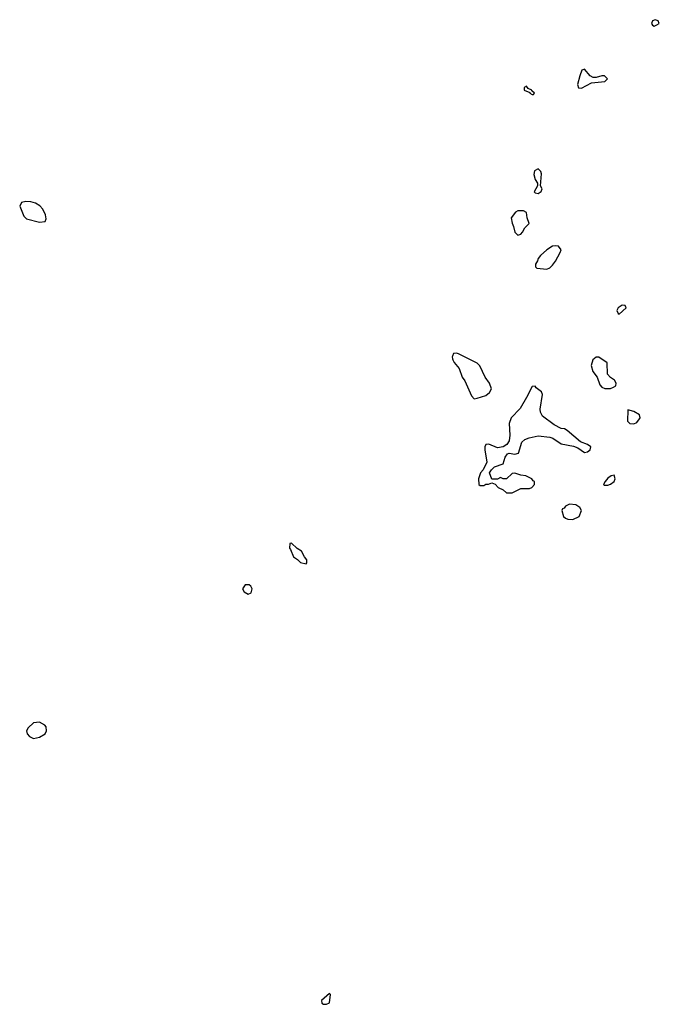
# Model space of a CAD drawing. Header units: inches. Extents: x 2221774 to 2440637, y 201306 to 357559.
# Tile 216 of 245: x 2397014 to 2401426, y 284963 to 291757. Entities that reach past the tile are written whole.
import ezdxf

# ---------------------------------------------------------------- set-up
doc = ezdxf.new("R2010")
doc.units = ezdxf.units.IN
doc.header["$MEASUREMENT"] = 0
for name, color, linetype in [('C3298', 7, 'Continuous'), ('C3299', 7, 'Continuous'), ('C4208', 7, 'Continuous'), ('C4209', 7, 'Continuous')]:
    doc.layers.add(name, color=color, linetype=linetype)

msp = doc.modelspace()

# ---------------------------------------------------------------- linework, layer by layer
at = {"layer": 'C3298', "color": 5, "elevation": 40}
msp.add_lwpolyline([(2400000, 289435.6), (2399998, 289430), (2400000, 289416.7)], dxfattribs=at)
for points in [[(2398890, 288146), (2398878, 288142), (2398874, 288110), (2398882, 288102), (2398902, 288050), (2398931.3, 288031.3), (2398950, 288012), (2398990, 288002), (2398995.3, 288010), (2398995.3, 288030), (2398978, 288050), (2398958, 288090), (2398928.7, 288108.7)], [(2398570, 287858), (2398552, 287830), (2398562, 287810), (2398590, 287792), (2398610, 287802), (2398618, 287830), (2398608.4, 287848.4), (2398596.4, 287856.4)], [(2397150, 286909), (2397110, 286904), (2397071.3, 286870), (2397062, 286850), (2397064.7, 286830), (2397082, 286810), (2397110, 286796), (2397150, 286806.8), (2397188.7, 286830), (2397199, 286850), (2397196.5, 286876.5), (2397188, 286890)], [(2399150, 285038), (2399096, 284990), (2399098, 284970), (2399110, 284962.8), (2399130, 284962.8), (2399150, 284974), (2399158, 285030)]]:
    msp.add_lwpolyline(points, close=True, dxfattribs=at)
at = {"layer": 'C3299', "color": 5, "elevation": 40}
msp.add_lwpolyline([(2397056.9, 290503.1), (2397025.4, 290494.6), (2397014, 290470), (2397042, 290402), (2397062, 290382), (2397150, 290361), (2397190, 290364.7), (2397197.2, 290382.8), (2397192.7, 290410), (2397172.7, 290450), (2397152.7, 290472.7), (2397124, 290490), (2397090, 290499.5)], close=True, dxfattribs=at)
at = {"layer": 'C4208', "color": 5, "elevation": 40}
for points in [[(2401170, 289788), (2401142, 289770), (2401132, 289750), (2401142, 289730), (2401150, 289726), (2401198, 289770), (2401190, 289786)], [(2401010, 289429), (2400990, 289429), (2400967.7, 289410), (2400956.3, 289370), (2400966.8, 289330), (2400998, 289290), (2401016.9, 289236.9), (2401030, 289222), (2401050, 289212), (2401090, 289212), (2401110, 289222), (2401126, 289230), (2401128, 289250), (2401118, 289270), (2401090, 289288), (2401068.7, 289310), (2401066, 289390)], [(2400570, 289228), (2400550, 289226), (2400510.9, 289149.1), (2400465.4, 289074.6), (2400404.7, 289010), (2400391.3, 288970), (2400394.8, 288890), (2400390.8, 288850.8), (2400373.7, 288826.3), (2400350, 288808.7), (2400310, 288802), (2400250, 288828), (2400230, 288826), (2400222, 288810), (2400222, 288790), (2400236.9, 288703.1), (2400212, 288650), (2400192, 288630), (2400178, 288590), (2400182, 288550), (2400190, 288542), (2400216.4, 288543.6), (2400230, 288552), (2400247.3, 288552.7), (2400270, 288562), (2400292.7, 288552.7), (2400314, 288530), (2400350, 288514), (2400372.7, 288492.7), (2400410, 288492), (2400430, 288502), (2400470, 288522), (2400530, 288522), (2400546, 288530), (2400566, 288550), (2400566, 288570), (2400555.3, 288575.3), (2400546, 288590), (2400506, 288610), (2400470, 288615.3), (2400430, 288628), (2400410, 288626), (2400371.6, 288588.4), (2400350, 288588), (2400330, 288598), (2400310, 288586), (2400270, 288586), (2400255.3, 288630), (2400268.7, 288651.3), (2400289, 288671), (2400348.4, 288691.6), (2400362, 288738), (2400379, 288761), (2400390, 288766), (2400430, 288758.8), (2400455.1, 288764.9), (2400478, 288842), (2400498.9, 288861.1), (2400527.2, 288872.8), (2400590, 288884.9), (2400670, 288877.3), (2400690.6, 288870.6), (2400750, 288830.7), (2400833.4, 288813.4), (2400863, 288803), (2400910, 288770.8), (2400930, 288774.8), (2400949, 288790), (2400954, 288810), (2400930, 288825.2), (2400883.2, 288843.2), (2400790, 288922), (2400773.2, 288933.2), (2400750, 288937.2), (2400701.2, 288961.2), (2400621.3, 289021.3), (2400606, 289050), (2400603.7, 289070), (2400621.2, 289170), (2400613.2, 289190), (2400576.5, 289216.5)], [(2401210, 289066), (2401207.5, 288987.5), (2401222, 288970), (2401250, 288967.3), (2401270, 288978), (2401290, 289002), (2401293.2, 289010), (2401288.7, 289030), (2401250, 289052.7)], [(2401113.6, 288613.6), (2401094, 288610), (2401070, 288594), (2401052, 288570), (2401042, 288550), (2401044.7, 288544.7), (2401070, 288544.7), (2401090, 288552), (2401115.3, 288570), (2401122, 288590)], [(2400805.4, 288414.6), (2400779.6, 288400.4), (2400770, 288386), (2400758, 288382), (2400754, 288370), (2400764.7, 288330), (2400778, 288318), (2400794, 288310), (2400830, 288307.7), (2400873.2, 288330), (2400888.7, 288370), (2400878, 288390), (2400850, 288408.7)]]:
    msp.add_lwpolyline(points, close=True, dxfattribs=at)
msp.add_lwpolyline([(2400000, 289416.7), (2400001, 289410), (2400010, 289392), (2400044.7, 289350), (2400067.3, 289290), (2400084.7, 289264.7), (2400130, 289162), (2400150, 289142), (2400170, 289144.7), (2400230, 289164.7), (2400254.6, 289185.4), (2400268, 289210), (2400254, 289250), (2400224, 289290), (2400188.8, 289368.9), (2400170, 289388), (2400046, 289450), (2400030, 289455.3), (2400006.4, 289453.6), (2400000, 289435.6)], dxfattribs=at)
at = {"layer": 'C4209', "color": 5, "elevation": 40}
for points in [[(2401397.2, 291757.2), (2401378, 291750), (2401372, 291730), (2401379.6, 291719.6), (2401390, 291712), (2401410, 291722), (2401426, 291730), (2401418, 291750)], [(2400910, 291415.3), (2400894, 291410), (2400891.2, 291408.9), (2400877.3, 291370), (2400860.7, 291310), (2400867.7, 291287.7), (2400890, 291284), (2400957.6, 291322.4), (2401050, 291331), (2401069, 291350), (2401049.1, 291369.1), (2401030, 291369.2), (2400990, 291358), (2400970, 291359.3), (2400949.6, 291369.6)], [(2400510, 291298), (2400494, 291290), (2400494, 291270), (2400534, 291254), (2400534, 291250), (2400550, 291242), (2400558, 291242), (2400566, 291250), (2400546, 291266), (2400546, 291270), (2400522, 291282)], [(2400590, 290728), (2400566, 290714), (2400561, 290690), (2400570, 290654), (2400584.7, 290630), (2400584.7, 290610), (2400562, 290570), (2400570, 290562), (2400590, 290558), (2400610, 290572), (2400617.2, 290590), (2400606, 290610), (2400613.6, 290693.6), (2400608, 290710)], [(2400490, 290438), (2400450, 290438), (2400434, 290430), (2400404.7, 290390), (2400410, 290354), (2400421, 290330), (2400430, 290292), (2400450, 290271.3), (2400470, 290278), (2400482, 290290), (2400499, 290321), (2400528, 290350), (2400514, 290390), (2400510, 290426)], [(2400710, 290197.2), (2400690, 290194), (2400650, 290169.2), (2400606.8, 290130), (2400591.3, 290110), (2400586.8, 290093.2), (2400572, 290070), (2400572.7, 290052.7), (2400582, 290042), (2400650, 290036), (2400670, 290046), (2400690, 290062.8), (2400709.3, 290090), (2400742.7, 290150), (2400749, 290170), (2400730, 290194)]]:
    msp.add_lwpolyline(points, close=True, dxfattribs=at)

doc.saveas('drawing.dxf')
